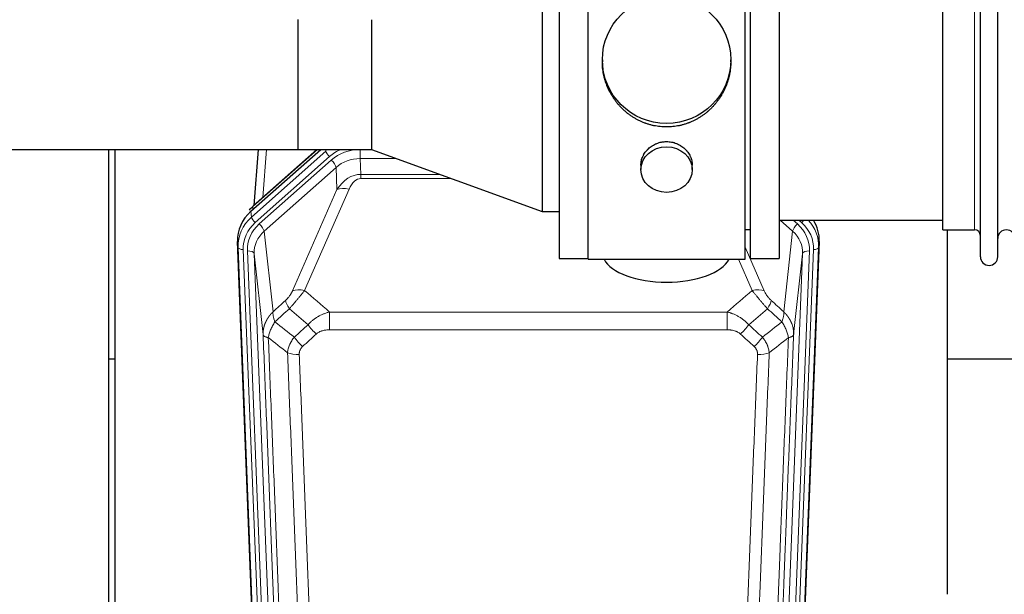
# Model space of a CAD drawing. Header units: inches. Extents: x 0 to 23760, y -13 to 16800.
# Tile 8 of 256: x 2457 to 3034, y 6071 to 6408. Entities that reach past the tile are written whole.
import ezdxf

# ---------------------------------------------------------------- set-up
doc = ezdxf.new("R2010")
doc.units = ezdxf.units.IN
doc.layers.add('1', color=7, linetype='Continuous', true_color=0xffffff)

msp = doc.modelspace()

# ---------------------------------------------------------------- linework, layer by layer
at = {"layer": '1', "color": 2, "linetype": 'Continuous', "lineweight": 25}
for p, q in [((2773.286, 6471.716), (2773.286, 6267.716)), ((2790.286, 6267.286), (2790.286, 6472.146)), ((2882.286, 6267.286), (2882.286, 6472.146)), ((2885.286, 6471.716), (2885.286, 6267.716)), ((2902.286, 6471.716), (2902.286, 6267.716)), ((3020.286, 6268.816), (3020.286, 6459.215)), ((3030.486, 6268.816), (3030.486, 6459.215)), ((2763.286, 6444.113), (2763.286, 6295.319)), ((2998.286, 6284.566), (2998.286, 6445.245)), ((2620.286, 6331.68), (2620.286, 6407.752)), ((2620.336, 6331.729), (2620.336, 6407.704)), ((2663.286, 6407.716), (2663.286, 6331.716)), ((2798.646, 6384.204), (2798.646, 6383.067)), ((2873.926, 6383.067), (2873.926, 6384.204)), ((2325.286, 6331.68), (2620.286, 6331.68)), ((2509.283, 5913.742), (2509.283, 6331.672)), ((2512.946, 6331.679), (2512.946, 6056.806)), ((2592.645, 6295.46), (2633.519, 6331.716)), ((2631.264, 6331.716), (2594.012, 6298.673)), ((2596.919, 6331.679), (2594.29, 6298.921)), ((2620.323, 6331.716), (2663.286, 6331.716)), ((2663.286, 6331.716), (2763.286, 6295.319)), ((2821.238, 6322.432), (2821.238, 6319.847)), ((2851.334, 6319.847), (2851.334, 6322.42)), ((2763.286, 6295.319), (2773.286, 6295.319)), ((2902.286, 6290.216), (2998.286, 6290.216)), ((2882.286, 6284.716), (2885.286, 6284.716)), ((2998.286, 6284.566), (3016.786, 6284.566)), ((3000.946, 6070.998), (3000.946, 6284.561)), ((2597.882, 5944.512), (2584.764, 6277.714)), ((2925.808, 6277.714), (2912.69, 5944.512)), ((2773.286, 6267.716), (2790.286, 6267.716)), ((2790.286, 6267.286), (2882.286, 6267.286)), ((2885.286, 6267.716), (2902.286, 6267.716)), ((2512.973, 6208.841), (2509.332, 6208.841)), ((3072.992, 6208.841), (3000.983, 6208.841))]:
    msp.add_line(p, q, dxfattribs=at)
at = {"layer": '1', "color": 110, "linetype": 'Continuous', "lineweight": 13}
for p, q in [((3016.786, 6284.566), (3016.786, 6445.245)), ((2593.025, 6292.022), (2636.616, 6330.688)), ((2631.566, 6331.716), (2593.839, 6298.252)), ((2638.735, 6327.496), (2595.144, 6288.83)), ((2601.818, 6331.68), (2599.565, 6303.598)), ((2636.616, 6330.688), (2636.572, 6331.716)), ((2656.658, 6331.631), (2663.519, 6331.631)), ((2656.658, 6326.338), (2656.658, 6331.631)), ((2678.064, 6326.338), (2656.658, 6326.338)), ((2656.658, 6326.338), (2657.054, 6317.08)), ((2597.536, 6287.995), (2639.711, 6325.405)), ((2642.536, 6321.149), (2600.36, 6283.739)), ((2643.089, 6308.184), (2642.536, 6321.149)), ((2657.054, 6317.08), (2703.499, 6317.08)), ((2657.054, 6314.635), (2657.054, 6317.08)), ((2710.216, 6314.635), (2657.054, 6314.635)), ((2617.012, 6248.789), (2643.089, 6308.184)), ((2650.151, 6308.334), (2624.073, 6248.939)), ((2593.839, 6298.252), (2593.693, 6296.389)), ((2592.645, 6295.46), (2593.025, 6292.022)), ((2910.212, 6283.739), (2902.91, 6290.216)), ((2913.037, 6287.995), (2910.532, 6290.216)), ((2915.428, 6288.83), (2913.866, 6290.216)), ((2600.36, 6283.739), (2605.585, 6236.539)), ((2904.987, 6236.539), (2910.212, 6283.739)), ((2585.145, 6274.276), (2584.764, 6277.714)), ((2598.255, 5941.254), (2585.145, 6274.276)), ((2882.286, 6274.468), (2893.56, 6248.789)), ((2925.427, 6274.276), (2912.317, 5941.254)), ((2925.808, 6277.714), (2925.427, 6274.276)), ((2588.139, 6273.056), (2601.249, 5940.034)), ((2590.53, 6272.22), (2603.597, 5940.327)), ((2594.522, 6270.594), (2607.589, 5938.7)), ((2599.77, 6223.188), (2594.522, 6270.594)), ((2902.983, 5938.7), (2916.05, 6270.594)), ((2920.042, 6272.22), (2906.975, 5940.327)), ((2909.323, 5940.034), (2922.433, 6273.056)), ((2916.05, 6270.594), (2910.802, 6223.188)), ((2886.499, 6248.939), (2878.443, 6267.286)), ((2638.7, 6225.988), (2638.7, 6236.419)), ((2638.7, 6236.419), (2871.872, 6236.419)), ((2871.872, 6225.988), (2871.872, 6236.419)), ((2871.872, 6225.988), (2638.7, 6225.988))]:
    msp.add_line(p, q, dxfattribs=at)
at = {"layer": '1', "color": 2, "linetype": 'Continuous', "lineweight": 25}
for centre, radius, start, end in [((3016.786, 6281.066), 3.5, 0, 90), ((3035.486, 6279.566), 5, 0, 180), ((3025.386, 6268.816), 5.1, 180, 0)]:
    msp.add_arc(centre, radius, start, end, dxfattribs=at)
for centre, major_axis, ratio in [((2836.286, 6384.204), (37.64, 0), 0.9914449), ((2836.286, 6319.847), (-15.048, 0), 0.8870108)]:
    msp.add_ellipse(centre, major_axis=major_axis, ratio=ratio, dxfattribs=at)
at = {"layer": '1', "color": 110, "linetype": 'Continuous', "lineweight": 13}
for centre, major_axis, ratio, start_param, end_param in [((2638.735, 6328.881), (1.991, -2.244), 0.3265056, 3.5466571, 5.0650936), ((2655.709, 6312.405), (24.005, -0.115), 0.8880141, 2.0135055, 2.3604315), ((2656.686, 6310.314), (24.005, -0.115), 0.8880141, 1.5761686, 2.3604315), ((2656.686, 6308.467), (20.004, -0.338), 0.8931979, 1.5872545, 2.3715174), ((2639.711, 6323.558), (-2.654, 2.992), 0.3265056, 3.5466571, 5.0650936), ((2657.607, 6286.891), (0.856, -30.184), 0.6622492, 3.1264562, 3.9107192), ((2650.151, 6302.162), (-9.156, 4.02), 0.5833249, 4.9631119, 5.806783), ((2657.607, 6293.062), (0.705, -21.57), 0.4632665, 3.1264587, 3.9107217), ((2612.158, 6275.16), (-27.029, -0.244), 0.8851019, 5.4908287, 6.3099418), ((2595.144, 6290.216), (1.991, -2.244), 0.3265056, 3.5466571, 5.0650936), ((2612.158, 6273.775), (24.034, -0.11), 0.8859493, 2.3614032, 3.1805163), ((2614.55, 6272.939), (24.034, -0.11), 0.8859493, 2.3614032, 3.1805163), ((2597.536, 6286.148), (2.654, -2.992), 0.3265056, 0.4050645, 1.9235009), ((2913.037, 6286.148), (2.654, 2.992), 0.3265056, 1.2180917, 2.7365282), ((2896.022, 6272.939), (-24.034, -0.11), 0.8859493, 3.102669, 3.9217821), ((2915.428, 6290.216), (1.991, 2.244), 0.3265056, 4.3596844, 4.9945095), ((2898.414, 6273.775), (-24.034, -0.11), 0.8859493, 3.102669, 3.9217821), ((2898.414, 6275.16), (27.029, -0.244), 0.8851019, 6.2564288, 6.9740615), ((2614.55, 6271.092), (20.033, -0.591), 0.8872905, 2.3837407, 3.2028538), ((2896.022, 6271.092), (-20.033, -0.591), 0.8872905, 3.0803315, 3.8994446), ((2588.139, 6274.441), (2.998, 0.118), 0.4614673, 3.175787, 4.6942235), ((2922.433, 6274.441), (2.998, -0.118), 0.4614673, 4.7305545, 6.248991), ((2590.53, 6270.373), (3.997, 0.157), 0.4614673, 0.0341943, 1.5526308), ((2920.042, 6270.373), (3.997, -0.157), 0.4614673, 1.5889619, 3.1073983), ((2624.073, 6242.767), (-9.156, 4.02), 0.5833249, 4.9631119, 5.806783), ((2886.499, 6242.767), (-9.156, -4.02), 0.5833249, 3.617995, 4.4616661), ((2619.986, 6237.169), (6.719, -7.407), 0.3029797, 3.5431496, 4.2886573), ((2890.586, 6237.169), (-6.719, -7.407), 0.3029797, 1.994528, 2.7400357), ((2630.941, 6227.782), (6.736, -7.391), 0.3030979, 4.2875497, 5.03344), ((2879.631, 6227.782), (-6.736, -7.391), 0.3030979, 1.2497453, 1.9956357), ((2622.933, 6220.49), (6.729, -7.397), 0.3051216, 4.2889758, 5.0360109), ((2887.639, 6220.49), (6.729, 7.397), 0.3051216, 4.388767, 5.1358022), ((2620.961, 6215.896), (-9.992, -0.404), 0.431453, 0.7935197, 1.5533391), ((2889.611, 6215.896), (-9.992, 0.404), 0.431453, 1.5882535, 2.3480729)]:
    msp.add_ellipse(centre, major_axis=major_axis, ratio=ratio, start_param=start_param, end_param=end_param, dxfattribs=at)
at = {"layer": '1', "color": 2, "linetype": 'Continuous', "lineweight": 25}
for centre, major_axis, ratio, start_param, end_param in [((2613.763, 6291.589), (-27.003, -10.205), 0.5569658, 5.3116402, 5.440863), ((2596.666, 6295.68), (2.654, -2.992), 0.3265056, 3.1415815, 3.4593907), ((2611.786, 6278.522), (27.038, -0.124), 0.8859493, 2.3614032, 3.1805163), ((2898.786, 6278.522), (-27.038, -0.124), 0.8859493, 3.102669, 3.6464193), ((2836.286, 6271.258), (37.64, 0), 0.4617486, 3.372107, 6.0525728)]:
    msp.add_ellipse(centre, major_axis=major_axis, ratio=ratio, start_param=start_param, end_param=end_param, dxfattribs=at)
for points in [[(2620.336, 6407.704), (2620.319, 6407.72), (2620.303, 6407.736), (2620.286, 6407.752)], [(2620.336, 6331.729), (2620.319, 6331.712), (2620.303, 6331.696), (2620.286, 6331.68)]]:
    msp.add_open_spline(points, degree=3, dxfattribs=at)
for points, knots in [([(2836.286, 6344.833), (2835.658, 6344.833), (2834.409, 6344.866), (2832.552, 6345.01), (2830.712, 6345.25), (2828.889, 6345.582), (2827.082, 6346.007), (2825.889, 6346.353), (2824.999, 6346.636), (2824.702, 6346.734), (2824.333, 6346.862), (2824.259, 6346.888), (2824.112, 6346.94), (2823.891, 6347.018), (2823.086, 6347.314), (2821.79, 6347.838), (2820.108, 6348.617), (2818.471, 6349.476), (2816.878, 6350.414), (2815.328, 6351.432), (2814.324, 6352.163), (2813.706, 6352.638), (2813.583, 6352.733), (2813.338, 6352.926), (2812.973, 6353.217), (2812.614, 6353.513), (2811.905, 6354.114), (2810.981, 6354.936), (2809.659, 6356.23), (2808.401, 6357.584), (2807.207, 6358.999), (2806.453, 6359.983), (2805.904, 6360.736), (2805.634, 6361.117), (2805.369, 6361.503), (2805.194, 6361.762), (2805.108, 6361.893), (2804.678, 6362.546), (2804.018, 6363.603), (2803.11, 6365.225), (2802.282, 6366.884), (2801.534, 6368.579), (2800.867, 6370.31), (2800.476, 6371.489), (2800.204, 6372.382), (2800.074, 6372.831), (2799.93, 6373.359), (2799.871, 6373.587), (2799.832, 6373.738), (2799.812, 6373.814), (2799.64, 6374.498), (2799.365, 6375.715), (2799.045, 6377.545), (2798.816, 6379.379), (2798.678, 6381.218), (2798.646, 6382.466), (2798.646, 6383.1), (2798.646, 6383.12)], [0, 0, 0, 0, 0.0312188, 0.0624376, 0.0936563, 0.1248751, 0.1560939, 0.1873127, 0.1873127, 0.2029221, 0.2029221, 0.2068244, 0.2068244, 0.2107268, 0.2185315, 0.2497502, 0.280969, 0.3121878, 0.3434066, 0.3746254, 0.4058442, 0.4058442, 0.4136489, 0.4136489, 0.4214535, 0.4370629, 0.4370629, 0.4682817, 0.4995005, 0.5307193, 0.5619381, 0.5931568, 0.5931568, 0.6087662, 0.6165709, 0.6165709, 0.6243756, 0.6243756, 0.6555944, 0.6868132, 0.718032, 0.7492507, 0.7804695, 0.8116883, 0.8116883, 0.8272977, 0.8351024, 0.8390047, 0.8390047, 0.8429071, 0.8429071, 0.8741259, 0.9053447, 0.9365634, 0.9677822, 0.999001, 1, 1, 1, 1]), ([(2873.926, 6383.114), (2873.926, 6383.102), (2873.926, 6382.475), (2873.895, 6381.234), (2873.757, 6379.393), (2873.528, 6377.556), (2873.315, 6376.332), (2873.131, 6375.416), (2873.05, 6375.034), (2872.963, 6374.652), (2872.927, 6374.499), (2872.909, 6374.423), (2872.855, 6374.195), (2872.668, 6373.434), (2872.292, 6372.082), (2871.707, 6370.314), (2871.039, 6368.58), (2870.288, 6366.879), (2869.456, 6365.212), (2868.845, 6364.123), (2868.446, 6363.45), (2868.366, 6363.316), (2868.203, 6363.048), (2867.957, 6362.65), (2867.704, 6362.256), (2867.19, 6361.477), (2866.483, 6360.457), (2865.355, 6358.986), (2864.16, 6357.572), (2862.899, 6356.215), (2862.013, 6355.349), (2861.332, 6354.714), (2860.986, 6354.4), (2860.635, 6354.092), (2860.399, 6353.888), (2860.281, 6353.786), (2859.686, 6353.284), (2858.719, 6352.506), (2857.222, 6351.416), (2855.678, 6350.404), (2854.087, 6349.468), (2852.449, 6348.609), (2851.325, 6348.089), (2850.469, 6347.719), (2850.038, 6347.539), (2849.602, 6347.367), (2849.384, 6347.282), (2849.311, 6347.254), (2849.165, 6347.198), (2848.507, 6346.95), (2847.257, 6346.519), (2845.475, 6346.004), (2843.675, 6345.58), (2841.856, 6345.249), (2840.019, 6345.01), (2838.782, 6344.914), (2837.85, 6344.865), (2837.382, 6344.847), (2836.835, 6344.836), (2836.6, 6344.834), (2836.443, 6344.833), (2836.365, 6344.833), (2836.286, 6344.833)], [0, 0, 0, 0, 0.0006246, 0.0318551, 0.0630856, 0.0943161, 0.1255465, 0.1255465, 0.1411618, 0.1450656, 0.1450656, 0.1489694, 0.1489694, 0.156777, 0.1880075, 0.219238, 0.2504685, 0.2816989, 0.3129294, 0.3441599, 0.3441599, 0.3519675, 0.3519675, 0.3597751, 0.3753904, 0.3753904, 0.4066209, 0.4378513, 0.4690818, 0.5003123, 0.5315428, 0.5315428, 0.547158, 0.5549656, 0.5549656, 0.5627733, 0.5627733, 0.5940037, 0.6252342, 0.6564647, 0.6876952, 0.7189257, 0.7501562, 0.7501562, 0.7657714, 0.773579, 0.773579, 0.7774828, 0.7774828, 0.7813866, 0.8126171, 0.8438476, 0.8750781, 0.9063086, 0.937539, 0.9687695, 0.9687695, 0.9843848, 0.9921924, 0.9960962, 0.9960962, 1, 1, 1, 1]), ([(2821.238, 6322.43), (2821.239, 6322.86), (2821.262, 6323.292), (2821.322, 6323.838), (2821.336, 6323.949), (2821.366, 6324.17), (2821.416, 6324.5), (2821.48, 6324.828), (2821.624, 6325.48), (2821.743, 6325.91), (2822.028, 6326.761), (2822.193, 6327.182), (2822.476, 6327.806), (2822.576, 6328.013), (2822.709, 6328.27), (2822.736, 6328.321), (2822.79, 6328.423), (2822.873, 6328.576), (2822.958, 6328.727), (2823.249, 6329.227), (2823.502, 6329.615), (2824.046, 6330.369), (2824.338, 6330.734), (2824.804, 6331.263), (2824.965, 6331.437), (2825.213, 6331.693), (2825.339, 6331.82), (2825.468, 6331.945), (2825.555, 6332.028), (2825.598, 6332.069), (2825.993, 6332.438), (2826.358, 6332.748), (2827.116, 6333.333), (2827.509, 6333.608), (2828.323, 6334.122), (2828.744, 6334.361), (2829.288, 6334.638), (2829.398, 6334.692), (2829.619, 6334.798), (2829.731, 6334.849), (2830.067, 6335.001), (2830.293, 6335.096), (2830.975, 6335.365), (2831.438, 6335.522), (2832.375, 6335.794), (2832.851, 6335.908), (2833.575, 6336.047), (2833.818, 6336.087), (2834.186, 6336.14), (2834.309, 6336.156), (2834.494, 6336.178), (2834.555, 6336.185), (2834.679, 6336.198), (2834.741, 6336.204), (2835.296, 6336.257), (2835.789, 6336.28), (2836.772, 6336.28), (2837.262, 6336.257), (2838.239, 6336.166), (2838.727, 6336.097), (2839.335, 6335.982), (2839.456, 6335.958), (2839.699, 6335.906), (2840.061, 6335.824), (2840.418, 6335.73), (2841.125, 6335.526), (2841.587, 6335.368), (2842.493, 6335.012), (2842.936, 6334.813), (2843.588, 6334.484), (2843.803, 6334.369), (2844.122, 6334.188), (2844.228, 6334.127), (2844.437, 6334.001), (2844.541, 6333.938), (2845.054, 6333.614), (2845.449, 6333.338), (2846.206, 6332.755), (2846.569, 6332.447), (2847.263, 6331.799), (2847.595, 6331.459), (2847.949, 6331.058), (2847.988, 6331.013), (2848.066, 6330.923), (2848.181, 6330.788), (2848.443, 6330.468), (2848.656, 6330.189), (2849.065, 6329.623), (2849.317, 6329.236), (2849.78, 6328.442), (2849.991, 6328.036), (2850.275, 6327.412), (2850.364, 6327.201), (2850.49, 6326.882), (2850.531, 6326.775), (2850.609, 6326.562), (2850.646, 6326.455), (2850.826, 6325.919), (2850.946, 6325.489), (2851.138, 6324.623), (2851.211, 6324.187), (2851.284, 6323.531), (2851.302, 6323.312), (2851.321, 6322.982), (2851.328, 6322.817), (2851.332, 6322.651), (2851.333, 6322.541), (2851.334, 6322.486), (2851.334, 6322.428), (2851.334, 6322.425), (2851.334, 6322.423)], [0, 0, 0, 0, 0.0308202, 0.0308202, 0.0386347, 0.0386347, 0.0464491, 0.062078, 0.062078, 0.0933358, 0.0933358, 0.1245936, 0.1245936, 0.1402226, 0.1402226, 0.1441298, 0.1441298, 0.148037, 0.1558515, 0.1558515, 0.1871093, 0.1871093, 0.2183671, 0.2183671, 0.233996, 0.233996, 0.2418105, 0.2457177, 0.2457177, 0.2496249, 0.2496249, 0.2808827, 0.2808827, 0.3121405, 0.3121405, 0.3433983, 0.3433983, 0.3512128, 0.3512128, 0.3590273, 0.3590273, 0.3746562, 0.3746562, 0.405914, 0.405914, 0.4371718, 0.4371718, 0.4528007, 0.4528007, 0.4606152, 0.4606152, 0.4645224, 0.4645224, 0.4684296, 0.4684296, 0.4996874, 0.4996874, 0.5309452, 0.5309452, 0.5622031, 0.5622031, 0.5700175, 0.5700175, 0.577832, 0.5934609, 0.5934609, 0.6247187, 0.6247187, 0.6559765, 0.6559765, 0.6716054, 0.6716054, 0.6794199, 0.6794199, 0.6872343, 0.6872343, 0.7184921, 0.7184921, 0.7497499, 0.7497499, 0.7810078, 0.7810078, 0.784915, 0.784915, 0.7888222, 0.7966367, 0.8122656, 0.8122656, 0.8435234, 0.8435234, 0.8747812, 0.8747812, 0.8904101, 0.8904101, 0.8982246, 0.8982246, 0.906039, 0.906039, 0.9372968, 0.9372968, 0.9685546, 0.9685546, 0.9841835, 0.9841835, 0.991998, 0.9959052, 0.9959052, 0.9998125, 0.9998125, 1, 1, 1, 1])]:
    msp.add_open_spline(points, degree=3, knots=knots, dxfattribs=at)
at = {"layer": '1', "color": 110, "linetype": 'Continuous', "lineweight": 13}
for points, knots in [([(2617.012, 6248.789), (2616.986, 6248.732), (2616.961, 6248.674), (2616.908, 6248.558), (2616.881, 6248.499), (2616.798, 6248.324), (2616.74, 6248.206), (2616.561, 6247.851), (2616.432, 6247.612), (2616.224, 6247.249), (2616.153, 6247.127), (2616.041, 6246.944), (2615.984, 6246.852), (2615.926, 6246.759), (2615.887, 6246.698), (2615.867, 6246.667), (2615.687, 6246.389), (2615.52, 6246.144), (2615.169, 6245.657), (2614.986, 6245.416), (2614.745, 6245.118), (2614.673, 6245.028), (2614.598, 6244.939), (2614.549, 6244.88), (2614.524, 6244.85), (2614.398, 6244.702), (2614.297, 6244.586), (2613.99, 6244.243), (2613.782, 6244.022), (2613.359, 6243.596), (2613.143, 6243.39), (2612.925, 6243.191)], [0, 0, 0, 0, 0.03125, 0.03125, 0.0625, 0.0625, 0.125, 0.125, 0.25, 0.25, 0.3125, 0.3125, 0.34375, 0.359375, 0.359375, 0.375, 0.375, 0.5, 0.5, 0.625, 0.625, 0.65625, 0.671875, 0.671875, 0.6875, 0.6875, 0.75, 0.75, 0.875, 0.875, 1, 1, 1, 1]), ([(2615.178, 6238.359), (2615.562, 6238.797), (2616.332, 6239.681), (2617.108, 6240.581), (2617.691, 6241.261), (2617.886, 6241.489), (2618.13, 6241.775), (2618.179, 6241.832), (2618.277, 6241.947), (2618.423, 6242.118), (2618.569, 6242.29), (2619.053, 6242.86), (2619.436, 6243.314), (2620.195, 6244.217), (2620.571, 6244.666), (2621.036, 6245.225), (2621.128, 6245.336), (2621.313, 6245.559), (2621.588, 6245.89), (2621.858, 6246.218), (2622.392, 6246.867), (2622.74, 6247.292), (2623.249, 6247.919), (2623.417, 6248.126), (2623.666, 6248.433), (2623.748, 6248.535), (2623.912, 6248.738), (2623.993, 6248.839), (2624.073, 6248.939)], [0, 0, 0, 0, 0.125, 0.25, 0.25, 0.3125, 0.3125, 0.328125, 0.328125, 0.34375, 0.375, 0.375, 0.5, 0.5, 0.625, 0.625, 0.65625, 0.65625, 0.6875, 0.75, 0.75, 0.875, 0.875, 0.9375, 0.9375, 0.96875, 0.96875, 1, 1, 1, 1]), ([(2886.499, 6248.939), (2886.821, 6248.538), (2887.151, 6248.13), (2887.829, 6247.297), (2888.176, 6246.872), (2888.71, 6246.223), (2888.89, 6246.005), (2889.164, 6245.674), (2889.255, 6245.563), (2889.394, 6245.396), (2889.44, 6245.341), (2889.533, 6245.229), (2889.579, 6245.173), (2889.998, 6244.67), (2890.748, 6243.772), (2891.513, 6242.867), (2892.092, 6242.185), (2892.286, 6241.957), (2892.578, 6241.615), (2892.676, 6241.501), (2892.823, 6241.329), (2892.872, 6241.272), (2892.97, 6241.158), (2893.019, 6241.101), (2893.459, 6240.587), (2893.848, 6240.136), (2894.624, 6239.241), (2895.01, 6238.798), (2895.394, 6238.359)], [0, 0, 0, 0, 0.125, 0.125, 0.25, 0.25, 0.3125, 0.3125, 0.34375, 0.34375, 0.359375, 0.359375, 0.375, 0.375, 0.5, 0.625, 0.625, 0.6875, 0.6875, 0.71875, 0.71875, 0.734375, 0.734375, 0.75, 0.75, 0.875, 0.875, 1, 1, 1, 1]), ([(2897.648, 6243.191), (2897.428, 6243.39), (2897.212, 6243.597), (2896.786, 6244.026), (2896.576, 6244.249), (2896.318, 6244.537), (2896.267, 6244.596), (2896.165, 6244.713), (2896.014, 6244.889), (2895.868, 6245.066), (2895.582, 6245.422), (2895.399, 6245.662), (2895.049, 6246.147), (2894.882, 6246.392), (2894.703, 6246.67), (2894.683, 6246.701), (2894.644, 6246.763), (2894.585, 6246.856), (2894.453, 6247.071), (2894.345, 6247.253), (2894.138, 6247.616), (2894.009, 6247.854), (2893.771, 6248.326), (2893.662, 6248.559), (2893.56, 6248.789)], [0, 0, 0, 0, 0.125, 0.125, 0.25, 0.25, 0.28125, 0.28125, 0.3125, 0.375, 0.375, 0.5, 0.5, 0.625, 0.625, 0.640625, 0.640625, 0.65625, 0.6875, 0.75, 0.75, 0.875, 0.875, 1, 1, 1, 1]), ([(2599.77, 6223.188), (2599.769, 6223.207), (2599.768, 6223.247), (2599.766, 6223.307), (2599.764, 6223.367), (2599.763, 6223.426), (2599.762, 6223.486), (2599.761, 6223.546), (2599.76, 6223.605), (2599.76, 6223.665), (2599.76, 6223.725), (2599.76, 6223.784), (2599.76, 6223.844), (2599.761, 6223.904), (2599.761, 6223.963), (2599.762, 6224.023), (2599.763, 6224.082), (2599.765, 6224.142), (2599.767, 6224.201), (2599.769, 6224.261), (2599.771, 6224.32), (2599.773, 6224.38), (2599.776, 6224.439), (2599.778, 6224.499), (2599.782, 6224.558), (2599.785, 6224.618), (2599.788, 6224.677), (2599.792, 6224.736), (2599.796, 6224.796), (2599.8, 6224.855), (2599.805, 6224.914), (2599.809, 6224.973), (2599.814, 6225.033), (2599.82, 6225.092), (2599.825, 6225.151), (2599.83, 6225.21), (2599.836, 6225.269), (2599.842, 6225.328), (2599.849, 6225.387), (2599.855, 6225.446), (2599.862, 6225.505), (2599.869, 6225.564), (2599.876, 6225.623), (2599.883, 6225.682), (2599.891, 6225.741), (2599.899, 6225.8), (2599.907, 6225.858), (2599.915, 6225.917), (2599.923, 6225.976), (2599.932, 6226.034), (2599.941, 6226.093), (2599.95, 6226.152), (2599.959, 6226.21), (2599.969, 6226.269), (2599.979, 6226.327), (2599.989, 6226.385), (2599.999, 6226.444), (2600.01, 6226.502), (2600.02, 6226.56), (2600.031, 6226.619), (2600.042, 6226.677), (2600.053, 6226.735), (2600.065, 6226.793), (2600.077, 6226.851), (2600.089, 6226.909), (2600.101, 6226.967), (2600.113, 6227.025), (2600.126, 6227.083), (2600.138, 6227.14), (2600.151, 6227.198), (2600.165, 6227.256), (2600.178, 6227.313), (2600.192, 6227.371), (2600.205, 6227.429), (2600.22, 6227.486), (2600.234, 6227.543), (2600.248, 6227.601), (2600.263, 6227.658), (2600.278, 6227.715), (2600.293, 6227.773), (2600.308, 6227.83), (2600.323, 6227.887), (2600.339, 6227.944), (2600.355, 6228.001), (2600.371, 6228.058), (2600.387, 6228.115), (2600.404, 6228.171), (2600.42, 6228.228), (2600.437, 6228.285), (2600.454, 6228.341), (2600.472, 6228.398), (2600.489, 6228.454), (2600.507, 6228.511), (2600.525, 6228.567), (2600.543, 6228.623), (2600.561, 6228.68), (2600.579, 6228.736), (2600.598, 6228.792), (2600.617, 6228.848), (2600.636, 6228.904), (2600.655, 6228.96), (2600.675, 6229.015), (2600.694, 6229.071), (2600.714, 6229.127), (2600.734, 6229.183), (2600.754, 6229.238), (2600.774, 6229.293), (2600.795, 6229.349), (2600.816, 6229.404), (2600.837, 6229.459), (2600.858, 6229.515), (2600.879, 6229.57), (2600.901, 6229.625), (2600.922, 6229.68), (2600.944, 6229.735), (2600.966, 6229.789), (2600.988, 6229.844), (2601.011, 6229.899), (2601.033, 6229.953), (2601.056, 6230.008), (2601.079, 6230.062), (2601.102, 6230.117), (2601.126, 6230.171), (2601.149, 6230.225), (2601.173, 6230.279), (2601.197, 6230.333), (2601.221, 6230.387), (2601.245, 6230.441), (2601.269, 6230.495), (2601.294, 6230.548), (2601.318, 6230.602), (2601.343, 6230.656), (2601.368, 6230.709), (2601.394, 6230.762), (2601.419, 6230.816), (2601.445, 6230.869), (2601.471, 6230.922), (2601.496, 6230.975), (2601.523, 6231.028), (2601.549, 6231.081), (2601.575, 6231.134), (2601.602, 6231.186), (2601.629, 6231.239), (2601.656, 6231.291), (2601.683, 6231.344), (2601.71, 6231.396), (2601.738, 6231.448), (2601.765, 6231.5), (2601.793, 6231.553), (2601.821, 6231.605), (2601.849, 6231.656), (2601.877, 6231.708), (2601.906, 6231.76), (2601.934, 6231.812), (2601.963, 6231.863), (2601.992, 6231.914), (2602.021, 6231.966), (2602.05, 6232.017), (2602.08, 6232.068), (2602.109, 6232.119), (2602.139, 6232.17), (2602.169, 6232.221), (2602.199, 6232.272), (2602.229, 6232.323), (2602.259, 6232.373), (2602.29, 6232.424), (2602.32, 6232.474), (2602.351, 6232.524), (2602.382, 6232.574), (2602.413, 6232.625), (2602.445, 6232.675), (2602.476, 6232.724), (2602.507, 6232.774), (2602.539, 6232.824), (2602.571, 6232.874), (2602.603, 6232.923), (2602.635, 6232.973), (2602.667, 6233.022), (2602.7, 6233.071), (2602.732, 6233.12), (2602.765, 6233.169), (2602.798, 6233.218), (2602.831, 6233.267), (2602.864, 6233.316), (2602.897, 6233.364), (2602.931, 6233.413), (2602.964, 6233.461), (2602.998, 6233.509), (2603.032, 6233.558), (2603.066, 6233.606), (2603.1, 6233.654), (2603.134, 6233.702), (2603.169, 6233.749), (2603.203, 6233.797), (2603.238, 6233.845), (2603.273, 6233.892), (2603.308, 6233.939), (2603.343, 6233.987), (2603.378, 6234.034), (2603.413, 6234.081), (2603.449, 6234.128), (2603.484, 6234.175), (2603.52, 6234.221), (2603.556, 6234.268), (2603.592, 6234.315), (2603.628, 6234.361), (2603.664, 6234.407), (2603.701, 6234.453), (2603.737, 6234.499), (2603.774, 6234.545), (2603.811, 6234.591), (2603.848, 6234.637), (2603.885, 6234.683), (2603.922, 6234.728), (2603.959, 6234.774), (2603.996, 6234.819), (2604.034, 6234.864), (2604.072, 6234.909), (2604.109, 6234.954), (2604.147, 6234.999), (2604.185, 6235.044), (2604.223, 6235.089), (2604.261, 6235.133), (2604.3, 6235.177), (2604.338, 6235.222), (2604.377, 6235.266), (2604.416, 6235.31), (2604.454, 6235.354), (2604.493, 6235.398), (2604.532, 6235.442), (2604.571, 6235.485), (2604.611, 6235.529), (2604.65, 6235.572), (2604.69, 6235.616), (2604.729, 6235.659), (2604.769, 6235.702), (2604.809, 6235.745), (2604.849, 6235.788), (2604.889, 6235.83), (2604.929, 6235.873), (2604.969, 6235.915), (2605.009, 6235.958), (2605.05, 6236), (2605.09, 6236.042), (2605.131, 6236.084), (2605.172, 6236.126), (2605.213, 6236.168), (2605.254, 6236.21), (2605.295, 6236.251), (2605.336, 6236.293), (2605.377, 6236.334), (2605.418, 6236.375), (2605.46, 6236.416), (2605.502, 6236.457), (2605.543, 6236.498), (2605.571, 6236.526), (2605.585, 6236.539)], [0, 0, 0, 0, 0.0042303, 0.0084583, 0.0126838, 0.016907, 0.0211277, 0.0253461, 0.0295621, 0.0337757, 0.037987, 0.0421959, 0.0464023, 0.0506064, 0.0548082, 0.0590075, 0.0632045, 0.0673991, 0.0715913, 0.0757811, 0.0799686, 0.0841537, 0.0883364, 0.0925167, 0.0966947, 0.1008703, 0.1050435, 0.1092144, 0.1133829, 0.117549, 0.1217128, 0.1258741, 0.1300332, 0.1341898, 0.1383441, 0.1424961, 0.1466456, 0.1507929, 0.1549377, 0.1590802, 0.1632203, 0.1673581, 0.1714935, 0.1756266, 0.1797573, 0.1838856, 0.1880116, 0.1921352, 0.1962565, 0.2003755, 0.204492, 0.2086063, 0.2127182, 0.2168277, 0.2209349, 0.2250397, 0.2291422, 0.2332423, 0.2373401, 0.2414356, 0.2455287, 0.2496195, 0.2537079, 0.257794, 0.2618777, 0.2659591, 0.2700382, 0.2741149, 0.2781893, 0.2822614, 0.2863311, 0.2903985, 0.2944635, 0.2985262, 0.3025866, 0.3066447, 0.3107004, 0.3147538, 0.3188048, 0.3228536, 0.3269, 0.3309441, 0.3349858, 0.3390253, 0.3430624, 0.3470972, 0.3511296, 0.3551598, 0.3591876, 0.3632131, 0.3672363, 0.3712571, 0.3752757, 0.3792919, 0.3833058, 0.3873174, 0.3913267, 0.3953337, 0.3993384, 0.4033407, 0.4073408, 0.4113385, 0.4153339, 0.419327, 0.4233179, 0.4273064, 0.4312926, 0.4352765, 0.4392581, 0.4432373, 0.4472143, 0.451189, 0.4551614, 0.4591315, 0.4630993, 0.4670648, 0.471028, 0.4749889, 0.4789475, 0.4829038, 0.4868578, 0.4908095, 0.494759, 0.4987061, 0.502651, 0.5065936, 0.5105338, 0.5144718, 0.5184076, 0.522341, 0.5262721, 0.530201, 0.5341276, 0.5380519, 0.5419739, 0.5458936, 0.5498111, 0.5537262, 0.5576392, 0.5615498, 0.5654581, 0.5693642, 0.573268, 0.5771696, 0.5810688, 0.5849658, 0.5888606, 0.592753, 0.5966432, 0.6005311, 0.6044168, 0.6083002, 0.6121813, 0.6160602, 0.6199368, 0.6238111, 0.6276832, 0.6315531, 0.6354206, 0.6392859, 0.643149, 0.6470098, 0.6508684, 0.6547247, 0.6585787, 0.6624305, 0.66628, 0.6701273, 0.6739724, 0.6778152, 0.6816557, 0.685494, 0.6893301, 0.6931639, 0.6969955, 0.7008248, 0.7046519, 0.7084768, 0.7122994, 0.7161198, 0.7199379, 0.7237539, 0.7275675, 0.731379, 0.7351882, 0.7389952, 0.7427999, 0.7466024, 0.7504027, 0.7542008, 0.7579966, 0.7617902, 0.7655816, 0.7693708, 0.7731577, 0.7769424, 0.7807249, 0.7845052, 0.7882833, 0.7920591, 0.7958327, 0.7996042, 0.8033734, 0.8071403, 0.8109051, 0.8146677, 0.818428, 0.8221862, 0.8259421, 0.8296958, 0.8334474, 0.8371967, 0.8409438, 0.8446887, 0.8484314, 0.8521719, 0.8559102, 0.8596463, 0.8633802, 0.867112, 0.8708415, 0.8745688, 0.8782939, 0.8820169, 0.8857376, 0.8894562, 0.8931726, 0.8968867, 0.9005987, 0.9043086, 0.9080162, 0.9117216, 0.9154249, 0.919126, 0.9228249, 0.9265216, 0.9302161, 0.9339085, 0.9375987, 0.9412867, 0.9449725, 0.9486562, 0.9523377, 0.956017, 0.9596942, 0.9633691, 0.967042, 0.9707126, 0.9743811, 0.9780474, 0.9817116, 0.9853736, 0.9890334, 0.9926911, 0.9963466, 1, 1, 1, 1]), ([(2606.691, 6230.653), (2606.584, 6230.937), (2606.484, 6231.218), (2606.296, 6231.776), (2606.209, 6232.051), (2606.05, 6232.594), (2605.978, 6232.861), (2605.849, 6233.385), (2605.792, 6233.641), (2605.695, 6234.142), (2605.655, 6234.386), (2605.593, 6234.86), (2605.57, 6235.09), (2605.53, 6235.756), (2605.539, 6236.167), (2605.585, 6236.539)], [0, 0, 0, 0, 0.125, 0.125, 0.25, 0.25, 0.375, 0.375, 0.5, 0.5, 0.625, 0.625, 0.75, 0.75, 1, 1, 1, 1]), ([(2626.124, 6228.968), (2626.324, 6229.197), (2626.529, 6229.422), (2626.846, 6229.754), (2626.954, 6229.864), (2627.17, 6230.081), (2627.28, 6230.188), (2627.833, 6230.719), (2628.294, 6231.126), (2629.251, 6231.903), (2629.747, 6232.274), (2630.388, 6232.717), (2630.518, 6232.804), (2630.714, 6232.934), (2630.779, 6232.976), (2630.911, 6233.062), (2630.977, 6233.104), (2631.308, 6233.314), (2631.642, 6233.517), (2631.982, 6233.713), (2632.118, 6233.79), (2632.187, 6233.829), (2632.392, 6233.944), (2632.53, 6234.019), (2632.943, 6234.239), (2633.221, 6234.381), (2634.058, 6234.79), (2634.624, 6235.041), (2635.767, 6235.504), (2636.345, 6235.714), (2637.513, 6236.096), (2638.103, 6236.268), (2638.7, 6236.419)], [0, 0, 0, 0, 0.0625, 0.0625, 0.09375, 0.09375, 0.125, 0.125, 0.25, 0.25, 0.375, 0.375, 0.40625, 0.40625, 0.421875, 0.421875, 0.4375, 0.4375, 0.5, 0.515625, 0.515625, 0.53125, 0.53125, 0.5625, 0.5625, 0.625, 0.625, 0.75, 0.75, 0.875, 0.875, 1, 1, 1, 1]), ([(2871.872, 6236.419), (2872.47, 6236.267), (2873.138, 6236.074), (2873.801, 6235.853), (2873.949, 6235.804), (2874.022, 6235.779), (2874.243, 6235.702), (2874.389, 6235.65), (2874.827, 6235.49), (2875.116, 6235.378), (2875.978, 6235.029), (2876.544, 6234.776), (2877.656, 6234.231), (2878.203, 6233.939), (2879.009, 6233.469), (2879.409, 6233.226), (2879.802, 6232.971), (2879.998, 6232.841), (2880.063, 6232.797), (2880.193, 6232.71), (2880.258, 6232.666), (2880.837, 6232.266), (2881.333, 6231.894), (2882.288, 6231.117), (2882.747, 6230.712), (2883.627, 6229.866), (2884.048, 6229.427), (2884.448, 6228.968)], [0, 0, 0, 0, 0.125, 0.140625, 0.140625, 0.15625, 0.15625, 0.1875, 0.1875, 0.25, 0.25, 0.375, 0.375, 0.5, 0.5, 0.5625, 0.59375, 0.59375, 0.609375, 0.609375, 0.625, 0.625, 0.75, 0.75, 0.875, 0.875, 1, 1, 1, 1]), ([(2904.987, 6236.539), (2905.033, 6236.167), (2905.042, 6235.756), (2905.002, 6235.09), (2904.979, 6234.86), (2904.917, 6234.386), (2904.877, 6234.142), (2904.78, 6233.641), (2904.724, 6233.385), (2904.595, 6232.861), (2904.522, 6232.594), (2904.363, 6232.051), (2904.276, 6231.776), (2904.088, 6231.218), (2903.988, 6230.937), (2903.882, 6230.653)], [0, 0, 0, 0, 0.25, 0.25, 0.375, 0.375, 0.5, 0.5, 0.625, 0.625, 0.75, 0.75, 0.875, 0.875, 1, 1, 1, 1]), ([(2904.987, 6236.539), (2905.004, 6236.522), (2905.039, 6236.489), (2905.09, 6236.438), (2905.141, 6236.388), (2905.192, 6236.337), (2905.243, 6236.286), (2905.294, 6236.235), (2905.345, 6236.183), (2905.395, 6236.132), (2905.445, 6236.08), (2905.495, 6236.028), (2905.545, 6235.976), (2905.595, 6235.924), (2905.645, 6235.872), (2905.694, 6235.819), (2905.744, 6235.766), (2905.793, 6235.713), (2905.842, 6235.66), (2905.89, 6235.607), (2905.939, 6235.554), (2905.987, 6235.5), (2906.036, 6235.446), (2906.084, 6235.392), (2906.132, 6235.338), (2906.179, 6235.284), (2906.227, 6235.23), (2906.274, 6235.175), (2906.322, 6235.12), (2906.369, 6235.065), (2906.415, 6235.01), (2906.462, 6234.955), (2906.509, 6234.9), (2906.555, 6234.844), (2906.601, 6234.788), (2906.647, 6234.732), (2906.693, 6234.676), (2906.738, 6234.62), (2906.784, 6234.564), (2906.829, 6234.507), (2906.874, 6234.45), (2906.918, 6234.393), (2906.963, 6234.336), (2907.007, 6234.279), (2907.052, 6234.222), (2907.095, 6234.164), (2907.139, 6234.106), (2907.183, 6234.049), (2907.226, 6233.991), (2907.269, 6233.932), (2907.312, 6233.874), (2907.355, 6233.816), (2907.398, 6233.757), (2907.44, 6233.698), (2907.482, 6233.639), (2907.524, 6233.58), (2907.566, 6233.521), (2907.607, 6233.462), (2907.648, 6233.402), (2907.69, 6233.342), (2907.73, 6233.282), (2907.771, 6233.222), (2907.811, 6233.162), (2907.852, 6233.102), (2907.892, 6233.042), (2907.931, 6232.981), (2907.971, 6232.92), (2908.01, 6232.859), (2908.049, 6232.798), (2908.088, 6232.737), (2908.127, 6232.676), (2908.165, 6232.614), (2908.203, 6232.553), (2908.241, 6232.491), (2908.279, 6232.429), (2908.316, 6232.367), (2908.354, 6232.305), (2908.391, 6232.242), (2908.427, 6232.18), (2908.464, 6232.117), (2908.5, 6232.055), (2908.536, 6231.992), (2908.572, 6231.929), (2908.607, 6231.865), (2908.643, 6231.802), (2908.678, 6231.739), (2908.713, 6231.675), (2908.747, 6231.611), (2908.782, 6231.548), (2908.816, 6231.484), (2908.85, 6231.42), (2908.883, 6231.355), (2908.916, 6231.291), (2908.949, 6231.226), (2908.982, 6231.162), (2909.015, 6231.097), (2909.047, 6231.032), (2909.079, 6230.967), (2909.111, 6230.902), (2909.143, 6230.837), (2909.174, 6230.771), (2909.205, 6230.706), (2909.236, 6230.64), (2909.266, 6230.575), (2909.296, 6230.509), (2909.326, 6230.443), (2909.356, 6230.377), (2909.385, 6230.31), (2909.583, 6229.86), (2909.917, 6229.01), (2910.306, 6227.741), (2910.592, 6226.442), (2910.769, 6225.12), (2910.813, 6224.193), (2910.812, 6223.669), (2910.811, 6223.549), (2910.809, 6223.428), (2910.806, 6223.308), (2910.803, 6223.228), (2910.802, 6223.188)], [0, 0, 0, 0, 0.0045083, 0.0090195, 0.0135338, 0.0180512, 0.0225715, 0.0270949, 0.0316214, 0.0361509, 0.0406834, 0.0452189, 0.0497575, 0.0542992, 0.0588439, 0.0633916, 0.0679424, 0.0724963, 0.0770532, 0.0816132, 0.0861762, 0.0907423, 0.0953114, 0.0998837, 0.104459, 0.1090373, 0.1136188, 0.1182033, 0.1227909, 0.1273815, 0.1319753, 0.1365721, 0.141172, 0.145775, 0.1503811, 0.1549903, 0.1596025, 0.1642179, 0.1688364, 0.1734579, 0.1780826, 0.1827103, 0.1873412, 0.1919752, 0.1966123, 0.2012524, 0.2058957, 0.2105422, 0.2151917, 0.2198443, 0.2245001, 0.229159, 0.233821, 0.2384861, 0.2431544, 0.2478258, 0.2525003, 0.2571779, 0.2618587, 0.2665427, 0.2712297, 0.2759199, 0.2806133, 0.2853097, 0.2900094, 0.2947122, 0.2994181, 0.3041272, 0.3088394, 0.3135548, 0.3182733, 0.322995, 0.3277199, 0.3324479, 0.3371791, 0.3419135, 0.346651, 0.3513917, 0.3561355, 0.3608826, 0.3656328, 0.3703861, 0.3751427, 0.3799024, 0.3846654, 0.3894315, 0.3942008, 0.3989732, 0.4037489, 0.4085278, 0.4133098, 0.4180951, 0.4228835, 0.4276751, 0.43247, 0.437268, 0.4420692, 0.4468737, 0.4516813, 0.4564922, 0.4613063, 0.4661235, 0.470944, 0.4757677, 0.4805947, 0.4854248, 0.4902582, 0.4950947, 0.4999345, 0.5888915, 0.6791125, 0.7706071, 0.8633844, 0.9574535, 0.965938, 0.9744348, 0.9829441, 0.9914659, 1, 1, 1, 1]), ([(2602.826, 6221.407), (2602.954, 6222.152), (2603.133, 6222.914), (2603.589, 6224.459), (2603.867, 6225.241), (2604.355, 6226.414), (2604.529, 6226.806), (2604.902, 6227.586), (2605.099, 6227.976), (2605.725, 6229.138), (2606.188, 6229.904), (2606.691, 6230.653)], [0, 0, 0, 0, 0.25, 0.25, 0.5, 0.5, 0.625, 0.625, 0.75, 0.75, 1, 1, 1, 1]), ([(2903.882, 6230.653), (2904.385, 6229.904), (2904.847, 6229.138), (2905.473, 6227.976), (2905.671, 6227.586), (2906.043, 6226.806), (2906.217, 6226.414), (2906.705, 6225.241), (2906.983, 6224.459), (2907.439, 6222.914), (2907.618, 6222.152), (2907.747, 6221.407)], [0, 0, 0, 0, 0.25, 0.25, 0.375, 0.375, 0.5, 0.5, 0.75, 0.75, 1, 1, 1, 1]), ([(2611.965, 5900.519), (2611.52, 5913.367), (2610.615, 5939.218), (2609.208, 5978.461), (2608.238, 6004.935), (2607.683, 6019.914), (2607.621, 6021.58), (2607.498, 6024.913), (2607.312, 6029.917), (2606.875, 6041.616), (2606.496, 6051.685), (2606.178, 6060.098), (2606.115, 6061.782), (2605.987, 6065.152), (2605.795, 6070.21), (2605.345, 6082.034), (2604.955, 6092.206), (2604.169, 6112.601), (2603.105, 6139.929), (2601.464, 6181.323), (2600.34, 6209.188), (2599.77, 6223.188)], [0, 0, 0, 0, 0.125, 0.25, 0.375, 0.375, 0.390625, 0.390625, 0.40625, 0.4375, 0.5, 0.5, 0.515625, 0.515625, 0.53125, 0.5625, 0.625, 0.625, 0.75, 0.875, 1, 1, 1, 1]), ([(2599.77, 6223.188), (2599.8, 6222.984), (2599.89, 6222.788), (2600.113, 6222.514), (2600.202, 6222.426), (2600.407, 6222.257), (2600.525, 6222.176), (2600.786, 6222.022), (2600.93, 6221.95), (2601.244, 6221.814), (2601.414, 6221.751), (2601.778, 6221.634), (2601.973, 6221.581), (2602.383, 6221.486), (2602.599, 6221.444), (2602.826, 6221.407)], [0, 0, 0, 0, 0.25, 0.25, 0.375, 0.375, 0.5, 0.5, 0.625, 0.625, 0.75, 0.75, 0.875, 0.875, 1, 1, 1, 1]), ([(2630.941, 6223.513), (2631.067, 6223.627), (2631.197, 6223.738), (2631.398, 6223.897), (2631.466, 6223.949), (2631.604, 6224.051), (2631.674, 6224.1), (2632.026, 6224.343), (2632.321, 6224.518), (2632.931, 6224.837), (2633.247, 6224.98), (2633.654, 6225.14), (2633.736, 6225.171), (2633.901, 6225.231), (2633.984, 6225.26), (2634.232, 6225.344), (2634.398, 6225.396), (2634.899, 6225.541), (2635.237, 6225.622), (2635.916, 6225.76), (2636.259, 6225.815), (2636.948, 6225.903), (2637.296, 6225.935), (2637.994, 6225.978), (2638.346, 6225.988), (2638.7, 6225.988)], [0, 0, 0, 0, 0.0625, 0.0625, 0.09375, 0.09375, 0.125, 0.125, 0.25, 0.25, 0.375, 0.375, 0.40625, 0.40625, 0.4375, 0.4375, 0.5, 0.5, 0.625, 0.625, 0.75, 0.75, 0.875, 0.875, 1, 1, 1, 1]), ([(2871.872, 6225.988), (2872.226, 6225.988), (2872.579, 6225.978), (2873.02, 6225.951), (2873.108, 6225.945), (2873.285, 6225.931), (2873.373, 6225.923), (2873.636, 6225.899), (2873.811, 6225.879), (2874.333, 6225.812), (2874.678, 6225.756), (2875.36, 6225.617), (2875.698, 6225.534), (2876.365, 6225.34), (2876.695, 6225.228), (2877.061, 6225.083), (2877.102, 6225.067), (2877.182, 6225.034), (2877.303, 6224.984), (2877.58, 6224.861), (2877.812, 6224.748), (2878.267, 6224.509), (2878.558, 6224.335), (2879.115, 6223.951), (2879.38, 6223.742), (2879.631, 6223.513)], [0, 0, 0, 0, 0.125, 0.125, 0.15625, 0.15625, 0.1875, 0.1875, 0.25, 0.25, 0.375, 0.375, 0.5, 0.5, 0.625, 0.625, 0.640625, 0.640625, 0.65625, 0.6875, 0.75, 0.75, 0.875, 0.875, 1, 1, 1, 1]), ([(2910.802, 6223.188), (2910.232, 6209.188), (2909.108, 6181.32), (2908.013, 6153.716), (2907.204, 6133.113), (2906.802, 6122.835), (2906.339, 6110.888), (2906.141, 6105.778), (2906.009, 6102.373), (2905.944, 6100.671), (2905.616, 6092.169), (2905.226, 6081.993), (2904.775, 6070.167), (2904.583, 6065.109), (2904.456, 6061.739), (2904.392, 6060.056), (2903.82, 6044.912), (2902.818, 6018.143), (2901.364, 5978.45), (2899.957, 5939.216), (2899.052, 5913.367), (2898.607, 5900.519)], [0, 0, 0, 0, 0.125, 0.25, 0.25, 0.3125, 0.34375, 0.359375, 0.359375, 0.375, 0.375, 0.4375, 0.46875, 0.484375, 0.484375, 0.5, 0.5, 0.625, 0.75, 0.875, 1, 1, 1, 1]), ([(2907.747, 6221.407), (2907.973, 6221.444), (2908.189, 6221.486), (2908.6, 6221.581), (2908.794, 6221.634), (2909.158, 6221.751), (2909.328, 6221.814), (2909.642, 6221.95), (2909.786, 6222.022), (2910.047, 6222.176), (2910.165, 6222.257), (2910.371, 6222.426), (2910.459, 6222.514), (2910.682, 6222.788), (2910.772, 6222.984), (2910.802, 6223.188)], [0, 0, 0, 0, 0.125, 0.125, 0.25, 0.25, 0.375, 0.375, 0.5, 0.5, 0.625, 0.625, 0.75, 0.75, 1, 1, 1, 1]), ([(2602.826, 6221.407), (2603.397, 6207.354), (2604.525, 6179.383), (2606.17, 6137.832), (2607.236, 6110.4), (2608.025, 6089.928), (2608.416, 6079.717), (2608.867, 6067.848), (2609.06, 6062.771), (2609.188, 6059.389), (2609.252, 6057.698), (2609.57, 6049.253), (2609.95, 6039.146), (2610.388, 6027.402), (2610.575, 6022.379), (2610.699, 6019.033), (2610.761, 6017.361), (2611.317, 6002.325), (2612.29, 5975.75), (2613.7, 5936.357), (2614.609, 5910.407), (2615.055, 5897.511)], [0, 0, 0, 0, 0.125, 0.25, 0.375, 0.375, 0.4375, 0.46875, 0.484375, 0.484375, 0.5, 0.5, 0.5625, 0.59375, 0.609375, 0.609375, 0.625, 0.625, 0.75, 0.875, 1, 1, 1, 1]), ([(2614.077, 6212.54), (2614.114, 6212.934), (2614.167, 6213.328), (2614.255, 6213.823), (2614.274, 6213.922), (2614.313, 6214.12), (2614.334, 6214.219), (2614.4, 6214.516), (2614.448, 6214.713), (2614.604, 6215.304), (2614.846, 6216.088), (2615.154, 6216.864), (2615.41, 6217.443), (2615.522, 6217.684), (2615.64, 6217.923), (2615.688, 6218.019), (2615.712, 6218.067), (2615.786, 6218.211), (2615.836, 6218.306), (2616.09, 6218.781), (2616.308, 6219.154), (2616.773, 6219.89), (2617.268, 6220.613), (2617.82, 6221.313), (2618.11, 6221.657)], [0, 0, 0, 0, 0.125, 0.125, 0.15625, 0.15625, 0.1875, 0.1875, 0.25, 0.25, 0.375, 0.5, 0.5, 0.5625, 0.578125, 0.578125, 0.59375, 0.59375, 0.625, 0.625, 0.75, 0.75, 0.875, 1, 1, 1, 1]), ([(2892.462, 6221.657), (2892.752, 6221.313), (2893.029, 6220.962), (2893.358, 6220.515), (2893.423, 6220.425), (2893.551, 6220.244), (2893.614, 6220.153), (2893.801, 6219.88), (2893.921, 6219.696), (2894.271, 6219.143), (2894.706, 6218.397), (2895.078, 6217.633), (2895.334, 6217.054), (2895.415, 6216.86), (2895.531, 6216.567), (2895.569, 6216.47), (2895.643, 6216.273), (2895.678, 6216.175), (2895.851, 6215.685), (2895.971, 6215.292), (2896.179, 6214.507), (2896.352, 6213.72), (2896.458, 6212.934), (2896.495, 6212.54)], [0, 0, 0, 0, 0.125, 0.125, 0.15625, 0.15625, 0.1875, 0.1875, 0.25, 0.25, 0.375, 0.5, 0.5, 0.5625, 0.5625, 0.59375, 0.59375, 0.625, 0.625, 0.75, 0.75, 0.875, 1, 1, 1, 1]), ([(2895.517, 5897.511), (2895.573, 5899.123), (2895.629, 5900.736), (2895.741, 5903.965), (2895.909, 5908.812), (2896.305, 5920.148), (2896.649, 5929.907), (2897.342, 5949.483), (2898.282, 5975.739), (2899.741, 6015.584), (2900.745, 6042.455), (2901.319, 6057.657), (2901.383, 6059.347), (2901.511, 6062.73), (2901.703, 6067.807), (2902.155, 6079.677), (2902.546, 6089.892), (2902.875, 6098.426), (2902.941, 6100.134), (2903.073, 6103.552), (2903.271, 6108.683), (2903.736, 6120.675), (2904.139, 6130.991), (2904.95, 6151.673), (2906.047, 6179.381), (2907.175, 6207.354), (2907.747, 6221.407)], [0, 0, 0, 0, 0.015625, 0.015625, 0.03125, 0.0625, 0.125, 0.125, 0.25, 0.375, 0.5, 0.5, 0.515625, 0.515625, 0.53125, 0.5625, 0.625, 0.625, 0.640625, 0.640625, 0.65625, 0.6875, 0.75, 0.75, 0.875, 1, 1, 1, 1]), ([(2626.051, 5893.942), (2625.613, 5906.639), (2624.722, 5932.185), (2623.8, 5958.032), (2623.097, 5977.53), (2622.861, 5984.048), (2622.384, 5997.122), (2622.144, 6003.678), (2621.418, 6023.402), (2620.926, 6036.623), (2620.301, 6053.237), (2620.176, 6056.564), (2619.925, 6063.226), (2619.546, 6073.231), (2619.163, 6083.273), (2618.391, 6103.406), (2617.347, 6130.38), (2615.738, 6171.232), (2614.635, 6198.727), (2614.077, 6212.54)], [0, 0, 0, 0, 0.125, 0.25, 0.25, 0.3125, 0.3125, 0.375, 0.375, 0.5, 0.5, 0.53125, 0.53125, 0.5625, 0.625, 0.625, 0.75, 0.875, 1, 1, 1, 1]), ([(2620.961, 6211.579), (2620.952, 6211.792), (2620.954, 6212.006), (2620.971, 6212.272), (2620.976, 6212.325), (2620.985, 6212.431), (2620.991, 6212.485), (2621.01, 6212.644), (2621.026, 6212.749), (2621.081, 6213.063), (2621.129, 6213.269), (2621.25, 6213.676), (2621.322, 6213.877), (2621.448, 6214.173), (2621.493, 6214.271), (2621.565, 6214.417), (2621.59, 6214.466), (2621.641, 6214.562), (2621.668, 6214.61), (2621.802, 6214.847), (2621.92, 6215.03), (2622.176, 6215.383), (2622.314, 6215.553), (2622.609, 6215.881), (2622.766, 6216.039), (2622.933, 6216.191)], [0, 0, 0, 0, 0.125, 0.125, 0.15625, 0.15625, 0.1875, 0.1875, 0.25, 0.25, 0.375, 0.375, 0.5, 0.5, 0.5625, 0.5625, 0.59375, 0.59375, 0.625, 0.625, 0.75, 0.75, 0.875, 0.875, 1, 1, 1, 1]), ([(2620.961, 6211.579), (2621.518, 6197.749), (2622.619, 6170.218), (2624.226, 6129.314), (2625.269, 6102.306), (2626.039, 6082.148), (2626.422, 6072.093), (2626.8, 6062.075), (2627.051, 6055.404), (2627.177, 6052.073), (2627.8, 6035.438), (2628.291, 6022.201), (2629.017, 6002.452), (2629.257, 5995.887), (2629.732, 5982.797), (2629.968, 5976.27), (2630.67, 5956.747), (2631.591, 5930.867), (2632.481, 5905.29), (2632.919, 5892.576)], [0, 0, 0, 0, 0.125, 0.25, 0.375, 0.375, 0.4375, 0.46875, 0.46875, 0.5, 0.5, 0.625, 0.625, 0.6875, 0.6875, 0.75, 0.75, 0.875, 1, 1, 1, 1]), ([(2877.653, 5892.576), (2878.091, 5905.29), (2878.981, 5930.867), (2879.902, 5956.747), (2880.604, 5976.27), (2880.84, 5982.797), (2881.315, 5995.887), (2881.555, 6002.452), (2882.281, 6022.201), (2882.772, 6035.438), (2883.395, 6052.073), (2883.521, 6055.404), (2883.772, 6062.075), (2884.15, 6072.093), (2884.533, 6082.148), (2885.303, 6102.306), (2886.346, 6129.314), (2887.953, 6170.218), (2889.054, 6197.749), (2889.611, 6211.579)], [0, 0, 0, 0, 0.125, 0.25, 0.25, 0.3125, 0.3125, 0.375, 0.375, 0.5, 0.5, 0.53125, 0.53125, 0.5625, 0.625, 0.625, 0.75, 0.875, 1, 1, 1, 1]), ([(2896.495, 6212.54), (2895.937, 6198.727), (2894.834, 6171.232), (2893.225, 6130.38), (2892.181, 6103.406), (2891.409, 6083.273), (2891.026, 6073.231), (2890.648, 6063.226), (2890.396, 6056.564), (2890.271, 6053.237), (2889.646, 6036.623), (2889.154, 6023.402), (2888.428, 6003.678), (2888.188, 5997.122), (2887.711, 5984.048), (2887.475, 5977.53), (2886.772, 5958.032), (2885.85, 5932.185), (2884.959, 5906.639), (2884.521, 5893.942)], [0, 0, 0, 0, 0.125, 0.25, 0.375, 0.375, 0.4375, 0.46875, 0.46875, 0.5, 0.5, 0.625, 0.625, 0.6875, 0.6875, 0.75, 0.75, 0.875, 1, 1, 1, 1]), ([(2887.639, 6216.191), (2887.806, 6216.039), (2887.964, 6215.88), (2888.15, 6215.673), (2888.187, 6215.631), (2888.259, 6215.546), (2888.294, 6215.503), (2888.399, 6215.374), (2888.466, 6215.287), (2888.658, 6215.02), (2888.893, 6214.655), (2889.083, 6214.27), (2889.209, 6213.974), (2889.248, 6213.874), (2889.303, 6213.722), (2889.32, 6213.671), (2889.354, 6213.568), (2889.37, 6213.517), (2889.445, 6213.26), (2889.493, 6213.053), (2889.566, 6212.636), (2889.591, 6212.426), (2889.618, 6212.004), (2889.62, 6211.792), (2889.611, 6211.579)], [0, 0, 0, 0, 0.125, 0.125, 0.15625, 0.15625, 0.1875, 0.1875, 0.25, 0.25, 0.375, 0.5, 0.5, 0.5625, 0.5625, 0.59375, 0.59375, 0.625, 0.625, 0.75, 0.75, 0.875, 0.875, 1, 1, 1, 1])]:
    msp.add_open_spline(points, degree=3, knots=knots, dxfattribs=at)
for points in [[(2624.073, 6248.939), (2628.952, 6244.768), (2633.828, 6240.595), (2638.7, 6236.419)], [(2871.872, 6236.419), (2876.744, 6240.595), (2881.62, 6244.768), (2886.499, 6248.939)], [(2605.585, 6236.539), (2608.032, 6238.755), (2610.478, 6240.972), (2612.925, 6243.191)], [(2897.648, 6243.191), (2900.094, 6240.972), (2902.54, 6238.755), (2904.987, 6236.539)], [(2615.178, 6238.359), (2612.349, 6235.788), (2609.52, 6233.219), (2606.691, 6230.653)], [(2626.124, 6228.968), (2622.477, 6232.1), (2618.828, 6235.23), (2615.178, 6238.359)], [(2895.394, 6238.359), (2891.744, 6235.23), (2888.095, 6232.1), (2884.448, 6228.968)], [(2903.882, 6230.653), (2901.052, 6233.219), (2898.223, 6235.788), (2895.394, 6238.359)], [(2606.691, 6230.653), (2610.495, 6227.65), (2614.302, 6224.651), (2618.11, 6221.657)], [(2618.11, 6221.657), (2620.782, 6224.092), (2623.453, 6226.529), (2626.124, 6228.968)], [(2884.448, 6228.968), (2887.119, 6226.529), (2889.79, 6224.092), (2892.462, 6221.657)], [(2892.462, 6221.657), (2896.27, 6224.651), (2900.077, 6227.65), (2903.882, 6230.653)], [(2630.941, 6223.513), (2628.272, 6221.07), (2625.603, 6218.629), (2622.933, 6216.191)], [(2887.639, 6216.191), (2884.97, 6218.629), (2882.3, 6221.07), (2879.631, 6223.513)], [(2614.077, 6212.54), (2610.325, 6215.491), (2606.574, 6218.447), (2602.826, 6221.407)], [(2907.747, 6221.407), (2903.998, 6218.447), (2900.247, 6215.491), (2896.495, 6212.54)]]:
    msp.add_open_spline(points, degree=3, dxfattribs=at)

doc.saveas('drawing.dxf')
